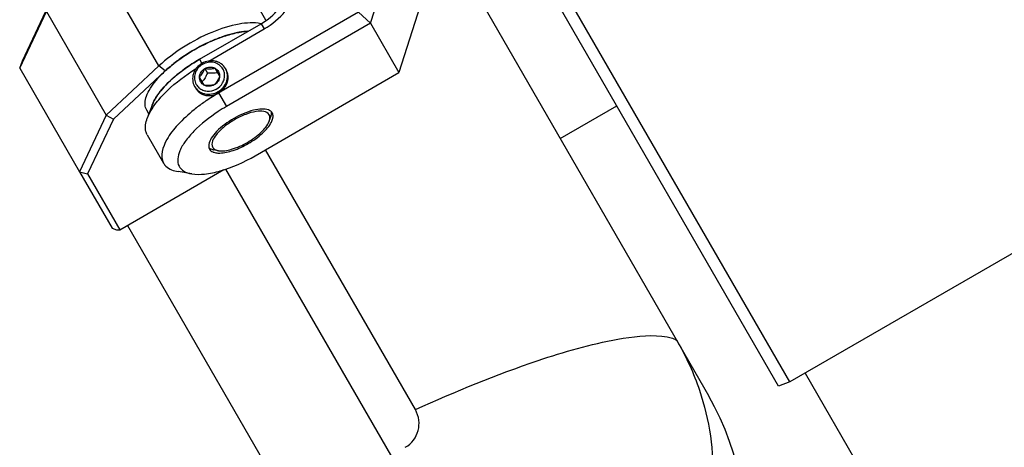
# Model space of a CAD drawing. Header units: millimetres. Extents: x 0 to 2550, y 0 to 1188.
# Tile 44 of 221: x 316.18 to 324.48, y 128.99 to 132.59. Entities that reach past the tile are written whole.
import ezdxf

# ---------------------------------------------------------------- set-up
doc = ezdxf.new("R2010")
doc.units = ezdxf.units.MM
doc.header["$LTSCALE"] = 46.255
for name, color, linetype in [('2ND_ARM_V2_PITCH_ABL679', 7, 'CONTINUOUS'), ('A2200203_ABL639', 7, 'CONTINUOUS'), ('A2300202#AF5_ABL636', 7, 'CONTINUOUS'), ('M2000901_PBL610', 7, 'CONTINUOUS'), ('M2100102_PBL804', 7, 'CONTINUOUS'), ('M2200104_PBL767', 7, 'CONTINUOUS'), ('M2200301_PBL768', 7, 'CONTINUOUS'), ('M2300101_PBL682', 7, 'CONTINUOUS'), ('M2300202_PBL681', 7, 'CONTINUOUS'), ('M2300301_PBL722', 7, 'CONTINUOUS'), ('M2300602_PBL683', 7, 'CONTINUOUS'), ('SSHH-ST-M3-5_203_PBL680', 7, 'CONTINUOUS'), ('WFM_0608_06_2_PBL723', 7, 'CONTINUOUS'), ('아래쪽_16_VBL600', 7, 'CONTINUOUS')]:
    doc.layers.add(name, color=color, linetype=linetype)

# ---------------------------------------------------------------- blocks, each defined once
blk = doc.blocks.new('M2000901_PBL610', base_point=(311.8726, 128.8211))
at = {"layer": 'M2000901_PBL610', "color": 7}
blk.add_line((319.9265, 132.9977), (321.991, 129.4218), dxfattribs=at)
at = {"layer": 'M2000901_PBL610', "color": 2}
blk.add_line((319.5196, 129.3024), (318.2557, 131.4916), dxfattribs=at)
at = {"layer": 'M2000901_PBL610', "color": 7}
blk.add_arc((319.9992, 128.2718), 2.3, 307.41647, 30, dxfattribs=at)
at = {"layer": 'M2000901_PBL610', "color": 2}
blk.add_arc((319.3187, 129.1861), 0.2321, 300.06229, 30.06223, dxfattribs=at)
for points, knots in [([(319.5196, 129.3024), (319.8579, 129.4555), (320.418, 129.688), (321.1137, 129.888), (321.5076, 129.9377), (321.6722, 129.9126), (321.7192, 129.8926), (321.7268, 129.8794)], [0, 0, 0, 0, 0.480063, 0.77995, 0.940209, 0.980259, 1, 1, 1, 1]), ([(321.9147, 129.4664), (321.9993, 129.217), (322.0766, 128.6834), (321.9003, 127.9078), (321.4923, 127.2341), (321.083, 126.9071), (320.8605, 126.78)], [0, 0, 0, 0, 0.253962, 0.505967, 0.75289, 1, 1, 1, 1])]:
    blk.add_open_spline(points, degree=3, knots=knots, dxfattribs=at)
blk.add_open_spline([(321.73, 129.8739), (321.8042, 129.7445), (321.8668, 129.6076), (321.9147, 129.4664)], degree=3, dxfattribs=at)
blk = doc.blocks.new('M2300202_PBL681', base_point=(317.2219, 131.9322))
at = {"layer": 'M2300202_PBL681', "color": 7}
for p, q in [((318.2599, 132.5843), (317.9921, 133.0481)), ((316.4088, 132.6565), (316.5552, 132.7931)), ((316.4249, 132.7018), (316.5336, 132.8032)), ((316.1839, 132.1802), (316.4088, 132.6565)), ((316.207, 132.2402), (316.4249, 132.7018)), ((316.4088, 132.6565), (316.4249, 132.7018)), ((316.4088, 132.6565), (316.9129, 131.7834)), ((316.1839, 132.1802), (316.207, 132.2402)), ((316.1839, 132.1802), (316.688, 131.3071)), ((317.3571, 132.1978), (316.9129, 131.7834)), ((317.4103, 132.1556), (316.9748, 131.7493)), ((316.9129, 131.7834), (316.688, 131.3071)), ((316.9748, 131.7493), (316.7569, 131.2878)), ((316.9129, 131.7834), (316.9748, 131.7493)), ((317.0287, 130.8176), (317.9062, 131.3243)), ((316.688, 131.3071), (316.7569, 131.2878)), ((316.688, 131.3071), (316.9625, 130.8322)), ((316.7569, 131.2878), (317.0287, 130.8176)), ((316.9625, 130.8322), (317.0006, 130.8162)), ((317.0006, 130.8162), (317.0287, 130.8176))]:
    blk.add_line(p, q, dxfattribs=at)
at = {"layer": 'M2300202_PBL681', "color": 2}
for p, q in [((317.3571, 132.1978), (317.0283, 132.7673)), ((317.4103, 132.1556), (317.3571, 132.1978))]:
    blk.add_line(p, q, dxfattribs=at)
at = {"layer": 'M2300202_PBL681', "color": 7}
for centre, radius, start, end in [((318.1515, 131.8266), 0.665, 97.79286, 98.91669), ((318.3862, 131.0674), 1.4625, 114.1713, 120.03935), ((318.3475, 131.1511), 1.3703, 113.79481, 114.13035), ((318.2381, 131.4477), 1.054, 106.79239, 107.4369), ((318.3832, 131.0687), 1.4598, 119.96393, 125.83985), ((318.3306, 131.1432), 1.3687, 125.88144, 126.22835), ((318.1293, 131.3848), 1.054, 132.5634, 133.00844)]:
    blk.add_arc(centre, radius, start, end, dxfattribs=at)
for points, knots in [([(318.216, 132.5531), (318.1572, 132.5663), (318.0125, 132.5551), (317.7926, 132.4841), (317.5634, 132.3639), (317.4207, 132.2571), (317.3571, 132.1978)], [0, 0, 0, 0, 0.189878, 0.442636, 0.726399, 1, 1, 1, 1]), ([(318.0485, 132.4835), (318.0393, 132.4821), (318.0005, 132.4752), (317.9623, 132.4654), (317.9336, 132.4567)], [0, 0, 0, 0, 0.236867, 1, 1, 1, 1]), ([(317.9223, 132.4532), (317.9118, 132.4499), (317.8686, 132.4356), (317.8262, 132.4188), (317.7947, 132.4049)], [0, 0, 0, 0, 0.242092, 1, 1, 1, 1]), ([(317.5217, 132.2473), (317.5123, 132.2404), (317.476, 132.2131), (317.4412, 132.1839), (317.4164, 132.1611)], [0, 0, 0, 0, 0.257445, 1, 1, 1, 1])]:
    blk.add_open_spline(points, degree=3, knots=knots, dxfattribs=at)
blk.add_open_spline([(318.1057, 132.4898), (318.0908, 132.4889), (318.0761, 132.4874), (318.0614, 132.4854)], degree=3, dxfattribs=at)
blk = doc.blocks.new('M2300301_PBL722', base_point=(321.0027, 124.9832))
at = {"layer": 'M2300301_PBL722', "color": 7}
for p, q in [((317.919, 131.3291), (324.8585, 119.3224)), ((317.0926, 130.8544), (324.0332, 118.8458))]:
    blk.add_line(p, q, dxfattribs=at)
blk = doc.blocks.new('WFM_0608_06_2_PBL723', base_point=(317.6743, 132.142))
at = {"layer": 'WFM_0608_06_2_PBL723', "color": 7}
blk.add_line((317.2728, 131.794), (317.2545, 131.8256), dxfattribs=at)
for centre, radius, start, end in [((318.4369, 130.9771), 1.4744, 119.99315, 125.80717), ((318.3813, 131.057), 1.3771, 125.87436, 126.21215), ((318.1784, 131.302), 1.0588, 132.56647, 133.21228), ((317.8844, 131.5745), 0.6575, 141.66361, 142.2169), ((317.9008, 131.5615), 0.6784, 141.09431, 141.66354), ((317.5609, 131.7696), 0.2785, 158.2304, 159.60468), ((317.5721, 131.7652), 0.2904, 157.65956, 158.23593), ((317.5801, 131.7619), 0.2991, 156.93209, 157.65874), ((317.6083, 131.7496), 0.3299, 153.50681, 156.88836)]:
    blk.add_arc(centre, radius, start, end, dxfattribs=at)
for points, knots in [([(317.6541, 132.3334), (317.7299, 132.3773), (317.8457, 132.4319), (318.0006, 132.4768), (318.0736, 132.488), (318.1077, 132.4899)], [0, 0, 0, 0, 0.543942, 0.787712, 1, 1, 1, 1]), ([(317.2545, 131.8256), (317.2465, 131.8396), (317.2372, 131.8748), (317.2467, 131.933), (317.2757, 131.9968), (317.323, 132.065), (317.3869, 132.1354), (317.4943, 132.2316), (317.5876, 132.295), (317.6541, 132.3334)], [0, 0, 0, 0, 0.069979, 0.151978, 0.252473, 0.372931, 0.511799, 0.665733, 1, 1, 1, 1]), ([(317.5677, 132.1681), (317.5583, 132.1611), (317.522, 132.1338), (317.487, 132.1046), (317.4622, 132.0818)], [0, 0, 0, 0, 0.257267, 1, 1, 1, 1]), ([(317.4534, 132.0736), (317.4459, 132.0666), (317.4177, 132.0392), (317.3911, 132.0102), (317.3729, 131.9876)], [0, 0, 0, 0, 0.262711, 1, 1, 1, 1]), ([(317.343, 131.9474), (317.3401, 131.9431), (317.3293, 131.9267), (317.3195, 131.9097), (317.3131, 131.8967)], [0, 0, 0, 0, 0.262486, 1, 1, 1, 1]), ([(317.3648, 131.9773), (317.3628, 131.9748), (317.3553, 131.965), (317.3481, 131.955), (317.343, 131.9474)], [0, 0, 0, 0, 0.256157, 1, 1, 1, 1])]:
    blk.add_open_spline(points, degree=3, knots=knots, dxfattribs=at)
blk = doc.blocks.new('A2300202#AF5_ABL636', base_point=(321.2249, 125.4085))
at = {"layer": 'M2300202_PBL681'}
blk.add_blockref('M2300202_PBL681', (317.2219, 131.9322), dxfattribs=at)
at = {"layer": 'M2300301_PBL722'}
blk.add_blockref('M2300301_PBL722', (321.0027, 124.9832), dxfattribs=at)
at = {"layer": 'WFM_0608_06_2_PBL723'}
blk.add_blockref('WFM_0608_06_2_PBL723', (317.6743, 132.142), dxfattribs=at)
blk = doc.blocks.new('M2200104_PBL767', base_point=(323.0474, 132.1922))
at = {"layer": 'M2200104_PBL767', "color": 7}
for p, q in [((323.4389, 134.8141), (325.5339, 131.1854)), ((323.5147, 134.8828), (325.6112, 131.2515)), ((322.676, 129.5354), (320.581, 133.1641)), ((322.5801, 129.5015), (320.4836, 133.1328)), ((325.6112, 131.2515), (325.5339, 131.1854)), ((325.5339, 131.1854), (322.676, 129.5354)), ((322.676, 129.5354), (322.5801, 129.5015))]:
    blk.add_line(p, q, dxfattribs=at)
at = {"layer": 'M2200104_PBL767', "color": 2}
for p, q in [((323.6758, 134.6037), (323.5985, 134.5375)), ((320.7406, 132.8875), (323.5985, 134.5375)), ((320.6447, 132.8537), (320.7406, 132.8875))]:
    blk.add_line(p, q, dxfattribs=at)
blk = doc.blocks.new('M2200301_PBL768', base_point=(326.484, 126.2398))
at = {"layer": 'M2200301_PBL768', "color": 7}
for p, q in [((325.404, 131.1104), (330.162, 122.8692)), ((322.8059, 129.6104), (327.564, 121.3692))]:
    blk.add_line(p, q, dxfattribs=at)
blk = doc.blocks.new('A2200203_ABL639', base_point=(326.2534, 126.9966))
at = {"layer": 'M2200104_PBL767'}
blk.add_blockref('M2200104_PBL767', (323.0474, 132.1922), dxfattribs=at)
at = {"layer": 'M2200301_PBL768'}
blk.add_blockref('M2200301_PBL768', (326.484, 126.2398), dxfattribs=at)
blk = doc.blocks.new('SSHH-ST-M3-5_203_PBL680', base_point=(317.7885, 132.1007))
at = {"layer": 'SSHH-ST-M3-5_203_PBL680', "color": 7}
for p, q in [((317.7449, 132.1764), (317.7675, 132.1371)), ((317.8297, 132.1795), (317.8693, 132.1108)), ((317.9184, 132.1757), (317.9244, 132.1653)), ((317.7394, 132.0358), (317.6997, 132.1045)), ((317.7226, 132.0656), (317.7224, 132.0653)), ((317.7226, 132.0656), (317.7224, 132.0653)), ((317.8523, 132.1403), (317.8519, 132.1402)), ((317.8523, 132.1403), (317.8519, 132.1402)), ((317.6586, 132.0257), (317.6679, 132.0097))]:
    blk.add_line(p, q, dxfattribs=at)
for centre, radius, start, end in [((317.7958, 132.0882), 0.1416, 119.95341, 120.12787), ((317.8021, 132.1178), 0.1097, 20.15568, 29.98377), ((317.802, 132.1178), 0.1098, 19.06493, 20.15351), ((317.7996, 132.1171), 0.1123, 5.05426, 18.99712), ((317.7669, 132.0975), 0.1097, 210.0159, 219.78094), ((317.7679, 132.0984), 0.111, 219.80545, 228.97853), ((317.7685, 132.0991), 0.1119, 228.9707, 229.50717)]:
    blk.add_arc(centre, radius, start, end, dxfattribs=at)
for points, knots in [([(317.9184, 132.1757), (317.9095, 132.1913), (317.8905, 132.2121), (317.8586, 132.2301), (317.8227, 132.2419), (317.7737, 132.2429), (317.7366, 132.2295), (317.7198, 132.2198)], [0, 0, 0, 0, 0.239558, 0.361995, 0.486432, 0.740357, 1, 1, 1, 1]), ([(317.7198, 132.2198), (317.703, 132.2101), (317.6728, 132.1846), (317.6492, 132.1417), (317.6414, 132.1048), (317.6412, 132.0681), (317.6497, 132.0413), (317.6586, 132.0257)], [0, 0, 0, 0, 0.259643, 0.513568, 0.638005, 0.760442, 1, 1, 1, 1]), ([(317.7247, 132.2107), (317.7101, 132.2022), (317.6841, 132.1802), (317.6599, 132.136), (317.6543, 132.0871), (317.6642, 132.0561), (317.672, 132.0427)], [0, 0, 0, 0, 0.259971, 0.514204, 0.760124, 1, 1, 1, 1]), ([(317.6997, 132.1045), (317.7003, 132.1188), (317.7098, 132.1481), (317.732, 132.169), (317.7449, 132.1764)], [0, 0, 0, 0, 0.490925, 1, 1, 1, 1]), ([(317.6997, 132.1045), (317.709, 132.1143), (317.7267, 132.1368), (317.7391, 132.1626), (317.7449, 132.1764)], [0, 0, 0, 0, 0.474642, 1, 1, 1, 1]), ([(317.8971, 132.1727), (317.8894, 132.1861), (317.8674, 132.2102), (317.8222, 132.2298), (317.7718, 132.2309), (317.7397, 132.2193), (317.7251, 132.2109)], [0, 0, 0, 0, 0.239864, 0.485786, 0.740029, 1, 1, 1, 1]), ([(317.7449, 132.1764), (317.7577, 132.1838), (317.7869, 132.1926), (317.817, 132.1862), (317.8297, 132.1795)], [0, 0, 0, 0, 0.509075, 1, 1, 1, 1]), ([(317.7449, 132.1764), (317.7597, 132.1745), (317.7882, 132.1723), (317.8165, 132.1764), (317.8297, 132.1795)], [0, 0, 0, 0, 0.52532, 1, 1, 1, 1]), ([(317.8297, 132.1795), (317.8358, 132.1763), (317.8473, 132.1681), (317.8561, 132.1569), (317.8595, 132.151)], [0, 0, 0, 0, 0.503034, 1, 1, 1, 1]), ([(317.8573, 131.9817), (317.8741, 131.9914), (317.9043, 132.0168), (317.9279, 132.0598), (317.9357, 132.0967), (317.9359, 132.1333), (317.9274, 132.1602), (317.9184, 132.1757)], [0, 0, 0, 0, 0.259643, 0.513568, 0.638005, 0.760442, 1, 1, 1, 1]), ([(317.8595, 132.151), (317.863, 132.145), (317.8683, 132.1318), (317.8696, 132.1178), (317.8693, 132.1108)], [0, 0, 0, 0, 0.496966, 1, 1, 1, 1]), ([(317.6959, 132.014), (317.7052, 132.006), (317.7268, 131.993), (317.7765, 131.9813), (317.8426, 131.9952), (317.8916, 132.0418), (317.9107, 132.0894), (317.9126, 132.1148), (317.9115, 132.127)], [0, 0, 0, 0, 0.120936, 0.244959, 0.498587, 0.753254, 0.87823, 1, 1, 1, 1]), ([(317.7095, 132.0644), (317.7061, 132.0703), (317.7008, 132.0835), (317.6995, 132.0975), (317.6997, 132.1045)], [0, 0, 0, 0, 0.496966, 1, 1, 1, 1]), ([(317.7675, 132.1371), (317.761, 132.1242), (317.7476, 132.0993), (317.7311, 132.0763), (317.7226, 132.0656)], [0, 0, 0, 0, 0.514578, 1, 1, 1, 1]), ([(317.8519, 132.1402), (317.8384, 132.1382), (317.8103, 132.1355), (317.782, 132.1362), (317.7675, 132.1371)], [0, 0, 0, 0, 0.485424, 1, 1, 1, 1]), ([(317.8693, 132.1108), (317.8636, 132.097), (317.8512, 132.0712), (317.8335, 132.0487), (317.8242, 132.0389)], [0, 0, 0, 0, 0.52532, 1, 1, 1, 1]), ([(317.8693, 132.1108), (317.8688, 132.0965), (317.8593, 132.0672), (317.8371, 132.0463), (317.8242, 132.0389)], [0, 0, 0, 0, 0.490925, 1, 1, 1, 1]), ([(317.6586, 132.0257), (317.6676, 132.0102), (317.6866, 131.9894), (317.7185, 131.9713), (317.7544, 131.9596), (317.8034, 131.9585), (317.8404, 131.9719), (317.8573, 131.9817)], [0, 0, 0, 0, 0.239558, 0.361995, 0.486432, 0.740357, 1, 1, 1, 1]), ([(317.7394, 132.0358), (317.7332, 132.039), (317.7217, 132.0472), (317.713, 132.0584), (317.7095, 132.0644)], [0, 0, 0, 0, 0.503034, 1, 1, 1, 1]), ([(317.8242, 132.0389), (317.8111, 132.0358), (317.7827, 132.0317), (317.7542, 132.0339), (317.7394, 132.0358)], [0, 0, 0, 0, 0.474642, 1, 1, 1, 1]), ([(317.8242, 132.0389), (317.8114, 132.0315), (317.7822, 132.0227), (317.7521, 132.0291), (317.7394, 132.0358)], [0, 0, 0, 0, 0.509075, 1, 1, 1, 1])]:
    blk.add_open_spline(points, degree=3, knots=knots, dxfattribs=at)
blk = doc.blocks.new('M2300101_PBL682', base_point=(318.4349, 132.3998))
at = {"layer": 'M2300101_PBL682', "color": 7}
for p, q in [((319.1846, 133.4826), (319.2606, 133.351)), ((319.2812, 133.5153), (319.6262, 132.9178)), ((318.4901, 133.2856), (318.4684, 133.3231)), ((319.0398, 132.6506), (319.2606, 133.351)), ((319.1415, 132.5573), (319.3862, 133.3335)), ((319.3862, 133.3335), (319.2606, 133.351)), ((318.4235, 133.201), (318.3868, 133.2645)), ((319.6262, 132.9178), (319.3815, 132.1416)), ((319.0398, 132.6506), (317.8633, 131.9713)), ((319.0398, 132.6506), (319.1415, 132.5573)), ((317.7, 132.2541), (318.2196, 132.5541)), ((317.7782, 132.2396), (318.2454, 132.5094)), ((319.1415, 132.5573), (317.9279, 131.8566)), ((319.1415, 132.5573), (319.3815, 132.1416)), ((318.1691, 131.4416), (319.3815, 132.1416)), ((317.3001, 131.8671), (317.2593, 131.7578)), ((317.9291, 131.8573), (317.9279, 131.8565)), ((317.2596, 131.6169), (317.3971, 131.3788)), ((317.634, 131.2888), (317.5189, 131.308))]:
    blk.add_line(p, q, dxfattribs=at)
at = {"layer": 'M2300101_PBL682', "color": 2}
for p, q in [((318.4235, 133.201), (318.4901, 133.2856)), ((318.2196, 132.5541), (318.2454, 132.5094)), ((317.7, 132.2541), (317.72, 132.2194)), ((317.9291, 131.8573), (317.8633, 131.9713))]:
    blk.add_line(p, q, dxfattribs=at)
at = {"layer": 'M2300101_PBL682', "color": 134}
blk.add_arc((317.7743, 132.0711), 0.1229, 209.27054, 210.31396, dxfattribs=at)
at = {"layer": 'M2300101_PBL682', "color": 7}
for centre, radius, start, end in [((318.6933, 130.5247), 1.6676, 124.22044, 125.05773), ((318.7272, 130.4744), 1.7283, 119.99142, 124.21193), ((318.6314, 130.6114), 1.5611, 125.02562, 128.75994), ((318.673, 130.5687), 1.4879, 120.05148, 123.25559)]:
    blk.add_arc(centre, radius, start, end, dxfattribs=at)
for points, knots in [([(318.2454, 132.5094), (318.3128, 132.5483), (318.4334, 132.6501), (318.5456, 132.854), (318.5716, 133.0799), (318.526, 133.2235), (318.4901, 133.2856)], [0, 0, 0, 0, 0.25999, 0.514217, 0.760121, 1, 1, 1, 1]), ([(318.2196, 132.5541), (318.2757, 132.5865), (318.3763, 132.6714), (318.4698, 132.8413), (318.4914, 133.0295), (318.4534, 133.1492), (318.4235, 133.201)], [0, 0, 0, 0, 0.25999, 0.514217, 0.760121, 1, 1, 1, 1]), ([(317.3695, 131.9834), (317.411, 132.0357), (317.5154, 132.1353), (317.634, 132.216), (317.7, 132.2541)], [0, 0, 0, 0, 0.467103, 1, 1, 1, 1]), ([(317.3671, 131.9257), (317.3867, 131.948), (317.4771, 132.0414), (317.5819, 132.1201), (317.6666, 132.1736)], [0, 0, 0, 0, 0.228419, 1, 1, 1, 1]), ([(317.3001, 131.8671), (317.3025, 131.8734), (317.3139, 131.9008), (317.3289, 131.9265), (317.3417, 131.9455)], [0, 0, 0, 0, 0.229574, 1, 1, 1, 1]), ([(317.3123, 131.8559), (317.3163, 131.8617), (317.3335, 131.8858), (317.3523, 131.9088), (317.3671, 131.9257)], [0, 0, 0, 0, 0.238573, 1, 1, 1, 1]), ([(317.2593, 131.7578), (317.2622, 131.7658), (317.2767, 131.8001), (317.296, 131.8323), (317.3123, 131.8559)], [0, 0, 0, 0, 0.228344, 1, 1, 1, 1]), ([(317.654, 131.8287), (317.6056, 131.7897), (317.5204, 131.7107), (317.41, 131.5758), (317.3637, 131.4366), (317.3971, 131.3788)], [0, 0, 0, 0, 0.343987, 0.63081, 1, 1, 1, 1]), ([(318.2815, 131.8271), (318.2643, 131.8337), (318.2206, 131.8374), (318.119, 131.8202), (318.0403, 131.7852), (317.9881, 131.7551)], [0, 0, 0, 0, 0.178512, 0.414058, 1, 1, 1, 1]), ([(317.2596, 131.6169), (317.2543, 131.6261), (317.2363, 131.6714), (317.2462, 131.7229), (317.2593, 131.7578)], [0, 0, 0, 0, 0.221512, 1, 1, 1, 1]), ([(317.8571, 131.8129), (317.7837, 131.7648), (317.6843, 131.6876), (317.5817, 131.5685), (317.5237, 131.4763), (317.5035, 131.3687), (317.5687, 131.3045), (317.6108, 131.2927), (317.634, 131.2888)], [0, 0, 0, 0, 0.363382, 0.517236, 0.645054, 0.823116, 0.902796, 1, 1, 1, 1]), ([(317.9881, 131.7551), (317.9359, 131.7249), (317.8662, 131.6743), (317.8005, 131.5949), (317.7819, 131.5552), (317.779, 131.537)], [0, 0, 0, 0, 0.585942, 0.821488, 1, 1, 1, 1]), ([(318.1101, 131.5438), (318.1537, 131.5689), (318.2271, 131.6212), (318.2891, 131.6899), (318.3068, 131.7255)], [0, 0, 0, 0, 0.55835, 1, 1, 1, 1]), ([(317.8713, 131.4639), (317.9094, 131.4647), (317.9931, 131.4848), (318.0699, 131.5206), (318.1101, 131.5438)], [0, 0, 0, 0, 0.451283, 1, 1, 1, 1]), ([(317.634, 131.2888), (317.6697, 131.2828), (317.7521, 131.2844), (317.9363, 131.3244), (318.0766, 131.3881), (318.1691, 131.4416)], [0, 0, 0, 0, 0.192445, 0.431857, 1, 1, 1, 1]), ([(317.3971, 131.3788), (317.4024, 131.3696), (317.4326, 131.3314), (317.4821, 131.3142), (317.519, 131.3081)], [0, 0, 0, 0, 0.221512, 1, 1, 1, 1])]:
    blk.add_open_spline(points, degree=3, knots=knots, dxfattribs=at)
at = {"layer": 'M2300101_PBL682', "color": 134}
for points, knots in [([(317.8633, 131.9713), (317.8653, 131.9727), (317.8693, 131.9755), (317.8742, 131.979), (317.8782, 131.9818), (317.8812, 131.9839), (317.8837, 131.9857), (317.8855, 131.9869), (317.8864, 131.9876), (317.8872, 131.9881), (317.8878, 131.9888), (317.8887, 131.9896), (317.8902, 131.9911), (317.8932, 131.9942), (317.8974, 131.9985), (317.9017, 132.0028), (317.9046, 132.0058), (317.9061, 132.0073), (317.907, 132.0082), (317.9076, 132.0088), (317.9081, 132.0096), (317.9088, 132.0106), (317.9099, 132.0123), (317.9123, 132.0158), (317.9156, 132.0208), (317.919, 132.0257), (317.9213, 132.0292), (317.9225, 132.0309), (317.9232, 132.0319), (317.9237, 132.0326), (317.924, 132.0335), (317.9245, 132.0346), (317.9253, 132.0365), (317.927, 132.0404), (317.9293, 132.0459), (317.9317, 132.0514), (317.9333, 132.0553), (317.9342, 132.0572), (317.9346, 132.0584), (317.9351, 132.0592), (317.9352, 132.06), (317.9354, 132.0612), (317.9358, 132.0632), (317.9367, 132.0671), (317.9379, 132.0728), (317.9391, 132.0785), (317.9399, 132.0824), (317.9403, 132.0844), (317.9405, 132.0856), (317.9408, 132.0864), (317.9407, 132.0873), (317.9407, 132.0884), (317.9407, 132.0904), (317.9408, 132.0944), (317.9408, 132.1001), (317.9408, 132.1058), (317.9409, 132.1098), (317.9409, 132.1118), (317.9409, 132.113), (317.9409, 132.1138), (317.9407, 132.1146), (317.9405, 132.1158), (317.9401, 132.1177), (317.9393, 132.1215), (317.9382, 132.1271), (317.9371, 132.1326), (317.9363, 132.1365), (317.9359, 132.1384), (317.9356, 132.1395), (317.9355, 132.1403), (317.9351, 132.1411), (317.9347, 132.1421), (317.9339, 132.144), (317.9327, 132.1466), (317.9313, 132.1497), (317.9295, 132.1539), (317.9272, 132.1591), (317.9254, 132.1632), (317.9244, 132.1653)], [0, 0, 0, 0, 0.03125, 0.0625, 0.078125, 0.09375, 0.109375, 0.117188, 0.121094, 0.125, 0.128906, 0.132812, 0.140625, 0.15625, 0.1875, 0.21875, 0.234375, 0.242188, 0.246094, 0.25, 0.253906, 0.257812, 0.265625, 0.28125, 0.3125, 0.34375, 0.359375, 0.367188, 0.371094, 0.375, 0.378906, 0.382812, 0.390625, 0.40625, 0.4375, 0.46875, 0.484375, 0.492188, 0.496094, 0.5, 0.503906, 0.507812, 0.515625, 0.53125, 0.5625, 0.59375, 0.609375, 0.617188, 0.621094, 0.625, 0.628906, 0.632812, 0.640625, 0.65625, 0.6875, 0.71875, 0.734375, 0.742188, 0.746094, 0.75, 0.753906, 0.757812, 0.765625, 0.78125, 0.8125, 0.84375, 0.859375, 0.867188, 0.871094, 0.875, 0.878906, 0.882812, 0.890625, 0.90625, 0.921875, 0.9375, 0.96875, 1, 1, 1, 1]), ([(317.6682, 132.0091), (317.6708, 132.0047), (317.6798, 131.9913), (317.6996, 131.9717), (317.7282, 131.9559), (317.7608, 131.9477), (317.7955, 131.9475), (317.8318, 131.9556), (317.8533, 131.9655), (317.8633, 131.9713)], [0, 0, 0, 0, 0.070873, 0.225727, 0.380582, 0.535436, 0.690291, 0.845145, 1, 1, 1, 1])]:
    blk.add_open_spline(points, degree=3, knots=knots, dxfattribs=at)
at = {"layer": 'M2300101_PBL682', "color": 7}
for points in [[(317.3417, 131.9455), (317.3504, 131.9585), (317.3597, 131.9711), (317.3695, 131.9834)], [(318.296, 131.8197), (318.2915, 131.8227), (318.2865, 131.8252), (318.2815, 131.8271)], [(318.304, 131.8135), (318.3015, 131.8158), (318.2989, 131.8179), (318.296, 131.8197)], [(318.3132, 131.8019), (318.3108, 131.8062), (318.3076, 131.8101), (318.304, 131.8135)], [(318.3068, 131.7255), (318.3119, 131.7357), (318.3161, 131.7465), (318.3184, 131.7577)], [(318.3199, 131.7678), (318.3209, 131.7793), (318.319, 131.7919), (318.3132, 131.8019)], [(318.3184, 131.7577), (318.3191, 131.761), (318.3196, 131.7644), (318.3199, 131.7678)], [(317.779, 131.537), (317.7782, 131.5317), (317.7778, 131.5262), (317.7781, 131.5207)], [(317.7781, 131.5207), (317.7783, 131.5174), (317.7788, 131.514), (317.7796, 131.5107)], [(317.7796, 131.5107), (317.7807, 131.5059), (317.7825, 131.5012), (317.785, 131.4969)], [(317.785, 131.4969), (317.7908, 131.4869), (317.8007, 131.479), (317.8112, 131.4741)], [(317.8112, 131.4741), (317.8143, 131.4726), (317.8175, 131.4714), (317.8207, 131.4703)], [(317.8207, 131.4703), (317.8315, 131.4667), (317.843, 131.465), (317.8543, 131.4643)], [(317.8543, 131.4643), (317.86, 131.4639), (317.8656, 131.4638), (317.8713, 131.4639)]]:
    blk.add_open_spline(points, degree=3, dxfattribs=at)
blk = doc.blocks.new('M2300602_PBL683', base_point=(318.0429, 131.6493))
at = {"layer": 'M2300602_PBL683', "color": 7}
for p, q in [((318.2874, 131.7316), (318.2996, 131.7643)), ((317.8588, 131.4841), (317.8243, 131.4899))]:
    blk.add_line(p, q, dxfattribs=at)
for points, knots in [([(318.2873, 131.7869), (318.2686, 131.8192), (318.1786, 131.8198), (318.086, 131.7911), (318.0246, 131.7623), (317.9941, 131.7447)], [0, 0, 0, 0, 0.361328, 0.659334, 1, 1, 1, 1]), ([(317.9941, 131.7447), (317.9636, 131.7271), (317.908, 131.6883), (317.8368, 131.6225), (317.7923, 131.5442), (317.811, 131.5119)], [0, 0, 0, 0, 0.340666, 0.638672, 1, 1, 1, 1]), ([(318.2874, 131.7316), (318.2885, 131.7345), (318.2921, 131.7452), (318.2938, 131.7567), (318.2934, 131.765)], [0, 0, 0, 0, 0.275292, 1, 1, 1, 1]), ([(318.2996, 131.7643), (318.3009, 131.7677), (318.305, 131.78), (318.3069, 131.7932), (318.3063, 131.8026)], [0, 0, 0, 0, 0.276261, 1, 1, 1, 1]), ([(317.8588, 131.4841), (317.8953, 131.478), (317.9832, 131.4945), (318.1066, 131.5498), (318.2162, 131.629), (318.2744, 131.6969), (318.2874, 131.7316)], [0, 0, 0, 0, 0.215231, 0.5, 0.784769, 1, 1, 1, 1]), ([(317.7878, 131.5033), (317.7903, 131.5017), (317.8016, 131.4951), (317.8144, 131.4916), (317.8243, 131.4899)], [0, 0, 0, 0, 0.226945, 1, 1, 1, 1]), ([(317.8269, 131.4956), (317.8338, 131.4911), (317.8446, 131.4869), (317.8557, 131.4846), (317.8588, 131.4841)], [0, 0, 0, 0, 0.724708, 1, 1, 1, 1])]:
    blk.add_open_spline(points, degree=3, knots=knots, dxfattribs=at)
for points in [[(318.2934, 131.765), (318.2931, 131.7725), (318.2911, 131.7803), (318.2873, 131.7869)], [(318.3063, 131.8026), (318.306, 131.8063), (318.3055, 131.8099), (318.3045, 131.8134)], [(317.7794, 131.5102), (317.782, 131.5077), (317.7848, 131.5054), (317.7878, 131.5033)], [(317.811, 131.5119), (317.8148, 131.5053), (317.8205, 131.4997), (317.8269, 131.4956)]]:
    blk.add_open_spline(points, degree=3, dxfattribs=at)
blk = doc.blocks.new('2ND_ARM_V2_PITCH_ABL679', base_point=(321.9181, 134.9019))
at = {"layer": 'M2300101_PBL682'}
blk.add_blockref('M2300101_PBL682', (318.4349, 132.3998), dxfattribs=at)
at = {"layer": 'M2300602_PBL683'}
blk.add_blockref('M2300602_PBL683', (318.0429, 131.6493), dxfattribs=at)
at = {"layer": 'SSHH-ST-M3-5_203_PBL680'}
blk.add_blockref('SSHH-ST-M3-5_203_PBL680', (317.7885, 132.1007), dxfattribs=at)
blk = doc.blocks.new('M2100102_PBL804', base_point=(320.9792, 131.7243))
at = {"layer": 'M2100102_PBL804', "color": 7}
blk.add_line((320.741, 131.5868), (321.2174, 131.8618), dxfattribs=at)
blk = doc.blocks.new('아래쪽_16_VBL600', base_point=(318.4829, 140.098))
at = {"layer": '2ND_ARM_V2_PITCH_ABL679'}
blk.add_blockref('2ND_ARM_V2_PITCH_ABL679', (321.9181, 134.9019), dxfattribs=at)
at = {"layer": 'A2200203_ABL639'}
blk.add_blockref('A2200203_ABL639', (326.2534, 126.9966), dxfattribs=at)
at = {"layer": 'A2300202#AF5_ABL636'}
blk.add_blockref('A2300202#AF5_ABL636', (321.2249, 125.4085), dxfattribs=at)
at = {"layer": 'M2000901_PBL610'}
blk.add_blockref('M2000901_PBL610', (311.8726, 128.8211), dxfattribs=at)
at = {"layer": 'M2100102_PBL804'}
blk.add_blockref('M2100102_PBL804', (320.9792, 131.7243), dxfattribs=at)

msp = doc.modelspace()

# ---------------------------------------------------------------- block references
at = {"layer": '아래쪽_16_VBL600'}
msp.add_blockref('아래쪽_16_VBL600', (318.4829, 140.098), dxfattribs=at)

doc.saveas('drawing.dxf')
